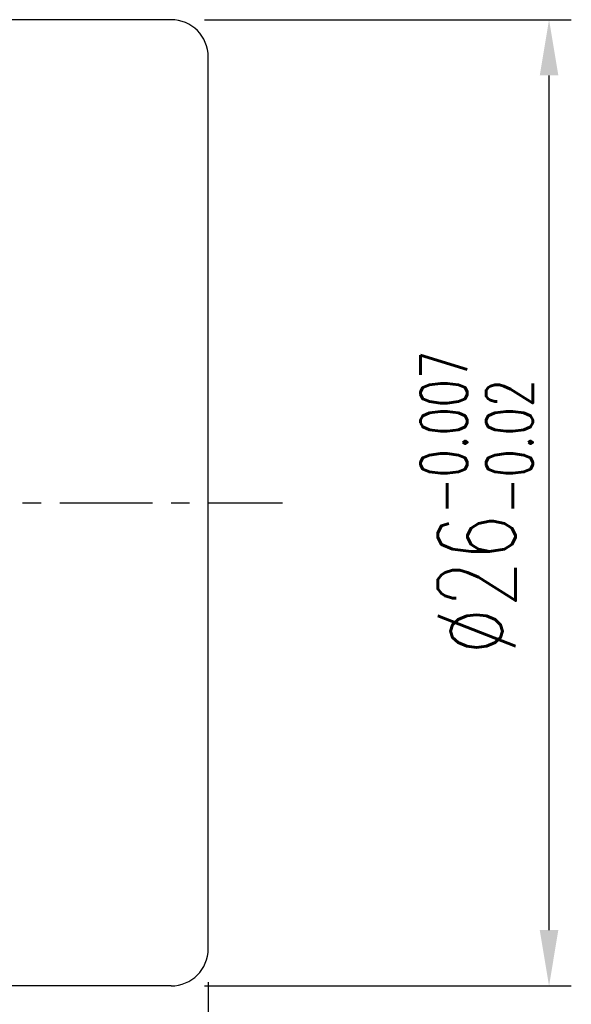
# Model space of a CAD drawing. Extents: x -456 to 346, y -296 to 220.
# Tile 44 of 45: x 89 to 104, y 41 to 68. Entities that reach past the tile are written whole.
import ezdxf

# ---------------------------------------------------------------- set-up
doc = ezdxf.new("R2010")
doc.units = 0
doc.header["$LTSCALE"] = 2
doc.header["$MEASUREMENT"] = 0
doc.header["$PDMODE"] = 2
doc.linetypes.add('CENTER', pattern=[2, 1.25, -0.25, 0.25, -0.25])
doc.layers.get('0').update_dxf_attribs({"linetype": 'CONTINUOUS'})
doc.layers.get('DEFPOINTS').update_dxf_attribs({"linetype": 'CONTINUOUS'})
doc.layers.add('CL', color=1, linetype='CENTER')
doc.layers.add('OUT', color=3, linetype='CONTINUOUS')
doc.styles.add('DIM-7', font='SIMPLEX.shx', dxfattribs={"width": 0.7, "bigfont": 'chineset.shx'})
doc.dimstyles.new('CNS', dxfattribs={"dimtxt": 3.5, "dimasz": 2.5, "dimexe": 1, "dimexo": 1.5, "dimgap": 0.09, "dimtad": 0, "dimdsep": 46, "dimtxsty": 'DIM-7', "dimcen": 0.09, "dimclrd": 1, "dimclre": 1, "dimclrt": 4, "dimadec": 0, "dimazin": 0, "dimtfac": 1, "dimtix": 1, "dimtmove": 2, "dimatfit": 3, "dimfxl": 1, "dimtvp": 0.971429, "dimtolj": 1, "dimarcsym": 0})

# ---------------------------------------------------------------- blocks, each defined once
blk = doc.blocks.new('*D220')
at = {"linetype": 'Continuous', "lineweight": -2}
for p, q in [((94.299, 42.061), (94.299, 18.366)), ((60.299, 32.061), (60.299, 18.366)), ((61.799, 18.966), (92.799, 18.966))]:
    blk.add_line(p, q, dxfattribs=at)
at = {"linetype": 'Continuous'}
for points in [[(61.799, 19.216), (61.799, 18.716), (60.299, 18.966)], [(92.799, 19.216), (92.799, 18.716), (94.299, 18.966)]]:
    blk.add_solid(points, dxfattribs=at)
at = {"layer": 'DEFPOINTS', "color": 0, "linetype": 'Continuous'}
for p in [(94.299, 42.961), (60.299, 32.961), (94.299, 18.966)]:
    blk.add_point(p, dxfattribs=at)
at = {"linetype": 'Continuous', "insert": (77.299, 20.496), "char_height": 2.1, "attachment_point": 5, "style": 'DIM-7'}
blk.add_mtext('\\A1;34', dxfattribs=at)
blk = doc.blocks.new('*D222')
at = {"color": 7, "lineweight": -2}
for p, q in [((94.199, 67.961), (104.079, 67.961)), ((103.479, 43.461), (103.479, 66.461)), ((94.199, 41.961), (104.079, 41.961))]:
    blk.add_line(p, q, dxfattribs=at)
at = {"color": 7}
for points in [[(103.229, 66.461), (103.729, 66.461), (103.479, 67.961)], [(103.229, 43.461), (103.729, 43.461), (103.479, 41.961)]]:
    blk.add_solid(points, dxfattribs=at)
at = {"layer": 'DEFPOINTS', "color": 0}
for p in [(93.299, 67.961), (103.479, 67.961), (93.299, 41.961)]:
    blk.add_point(p, dxfattribs=at)
at = {"color": 7, "insert": (101.529, 54.961), "char_height": 2.1, "attachment_point": 5, "rotation": 90, "style": 'DIM-7'}
blk.add_mtext('\\A1;%%C26{\\H1.26;\\S-0.007^ -0.02;}', dxfattribs=at)

msp = doc.modelspace()

# ---------------------------------------------------------------- linework, layer by layer
at = {"layer": 'CL', "color": 7, "linetype": 'CENTER'}
msp.add_line((58.299, 54.961), (96.299, 54.961), dxfattribs=at)
at = {"layer": 'OUT', "color": 7, "linetype": 'Continuous'}
for p, q in [((93.299, 67.961), (70.549, 67.961)), ((94.299, 42.961), (94.299, 66.961)), ((93.299, 41.961), (70.549, 41.961))]:
    msp.add_line(p, q, dxfattribs=at)
for centre, start, end in [((93.299, 66.961), 0, 90), ((93.299, 42.961), 270, 0)]:
    msp.add_arc(centre, 1, start, end, dxfattribs=at)

# ---------------------------------------------------------------- dimensions: what is measured, and where the dimension line sits
at = {"color": 7}
dim = msp.add_linear_dim(base=(103.479, 67.961), p1=(93.299, 41.961), p2=(93.299, 67.961), angle=90, text='%%C<>', dimstyle='CNS', override={"dimscale": 0.6, "dimgap": 0.8, "dimtad": 1, "dimclrd": 7, "dimclre": 7, "dimclrt": 7, "dimadec": 2, "dimazin": 2, "dimtol": 1, "dimtp": -0.007, "dimtm": 0.02, "dimtfac": 0.6, "dimtdec": 3, "dimtmove": 1}, dxfattribs=at)
dim.commit()
dim.dimension.update_dxf_attribs({"geometry": '*D222', "text_midpoint": (101.529, 54.961)})
at = {"color": 7, "linetype": 'Continuous'}
dim = msp.add_linear_dim(base=(94.299, 18.966), p1=(60.299, 32.961), p2=(94.299, 42.961), dimstyle='CNS', override={"dimscale": 0.6, "dimgap": 0.8, "dimtad": 1, "dimclrd": 256, "dimclre": 256, "dimclrt": 256, "dimtp": -0.009, "dimtm": 0.025, "dimtfac": 0.6, "dimtdec": 3, "dimtmove": 1}, dxfattribs=at)
dim.commit()
dim.dimension.update_dxf_attribs({"geometry": '*D220', "text_midpoint": (77.299, 20.496)})

doc.saveas('drawing.dxf')
